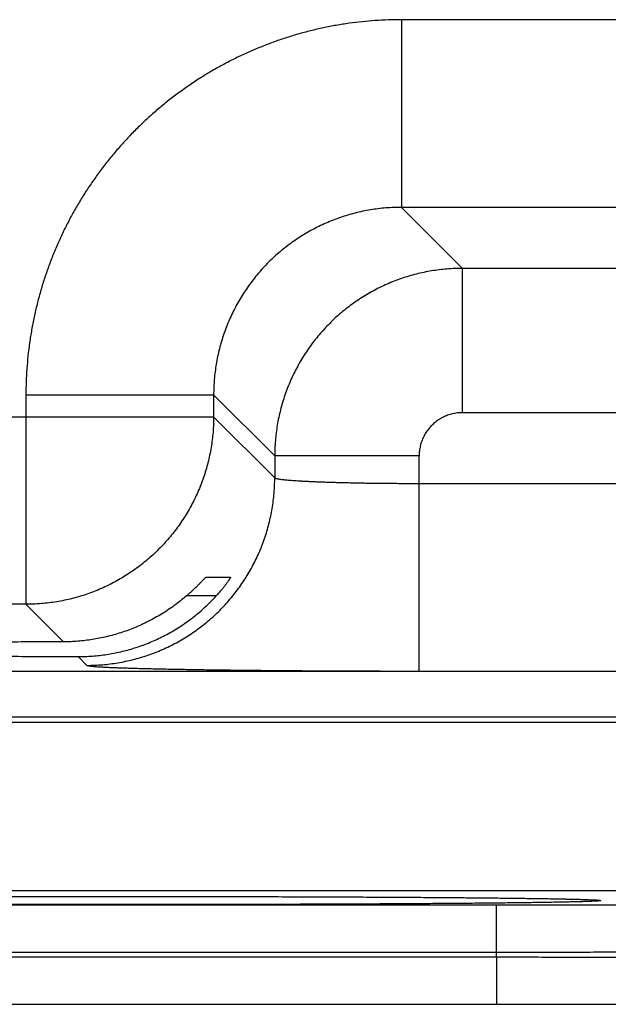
# Model space of a CAD drawing. Header units: inches. Extents: x 0 to 34, y 0 to 22.
# Tile 68 of 112: x 21.593 to 21.837, y 13.963 to 14.372. Entities that reach past the tile are written whole.
import ezdxf

# ---------------------------------------------------------------- set-up
doc = ezdxf.new("R2010")
doc.units = ezdxf.units.IN
doc.header["$LTSCALE"] = 1.87
doc.header["$MEASUREMENT"] = 0
doc.layers.get('0').update_dxf_attribs({"linetype": 'CONTINUOUS'})

msp = doc.modelspace()

# ---------------------------------------------------------------- linework, layer by layer
at = {"color": 7, "linetype": 'CONTINUOUS'}
for p, q in [((21.9016, 14.37228), (21.75129, 14.37228)), ((21.75129, 14.37228), (21.75129, 14.29429)), ((21.9016, 14.29429), (21.75129, 14.29429)), ((21.75129, 14.29429), (21.77666, 14.26892)), ((21.87623, 14.26892), (21.77666, 14.26892)), ((21.77666, 14.20893), (21.77666, 14.26892)), ((21.59531, 14.21631), (21.6733, 14.21631)), ((21.59531, 14.21631), (21.59531, 14.12929)), ((21.6733, 14.21631), (21.69867, 14.19094)), ((21.6733, 14.21631), (21.6733, 14.20728)), ((21.04959, 14.20728), (21.6733, 14.20728)), ((21.6733, 14.20728), (21.69867, 14.18191)), ((21.87623, 14.20893), (21.77666, 14.20893)), ((21.75866, 14.19094), (21.69867, 14.19094)), ((21.69867, 14.19094), (21.69867, 14.18191)), ((21.75866, 14.10156), (21.75866, 14.19094)), ((21.75866, 14.17955), (21.89423, 14.17955)), ((21.67005, 14.14052), (21.68035, 14.14052)), ((21.67437, 14.13278), (21.66201, 14.13278)), ((21.59531, 14.12929), (21.12758, 14.12929)), ((21.59531, 14.12929), (21.61091, 14.11369)), ((21.61703, 14.10758), (21.62068, 14.10392)), ((18.41877, 14.10148), (25.80914, 14.10148)), ((21.75866, 14.10156), (21.89423, 14.10156)), ((18.41877, 14.08246), (25.80914, 14.08246)), ((21.30177, 14.0803), (21.97912, 14.0803)), ((21.34021, 14.01031), (21.94068, 14.01031)), ((21.59014, 14.0078), (21.60258, 14.00782)), ((21.60258, 14.00782), (21.61518, 14.00784)), ((21.61518, 14.00784), (21.6279, 14.00785)), ((21.6279, 14.00785), (21.64045, 14.00786)), ((21.64045, 14.00786), (21.65298, 14.00785)), ((21.65298, 14.00785), (21.6657, 14.00784)), ((21.6657, 14.00784), (21.67831, 14.00782)), ((21.67831, 14.00782), (21.69075, 14.0078)), ((21.69075, 14.0078), (21.70298, 14.00777)), ((21.70298, 14.00777), (21.71494, 14.00773)), ((21.71494, 14.00773), (21.72657, 14.00768)), ((21.72657, 14.00768), (21.7378, 14.00763)), ((21.7378, 14.00763), (21.74868, 14.00757)), ((21.74868, 14.00757), (21.75872, 14.0075)), ((21.75872, 14.0075), (21.76741, 14.00744)), ((21.76741, 14.00744), (21.77824, 14.00735)), ((21.77824, 14.00735), (21.78693, 14.00727)), ((21.78693, 14.00727), (21.79416, 14.00719)), ((21.79416, 14.00719), (21.80031, 14.00712)), ((21.80031, 14.00712), (21.80557, 14.00705)), ((21.80557, 14.00705), (21.81136, 14.00696)), ((21.81136, 14.00696), (21.81597, 14.00688)), ((21.81597, 14.00688), (21.81969, 14.0068)), ((21.81969, 14.0068), (21.82273, 14.00673)), ((21.82273, 14.00673), (21.82519, 14.00667)), ((21.82519, 14.00667), (21.82713, 14.00661)), ((21.82713, 14.00661), (21.82866, 14.00656)), ((21.82866, 14.00656), (21.82958, 14.00652)), ((21.82958, 14.00652), (21.83034, 14.00648)), ((21.83034, 14.00648), (21.83075, 14.00646)), ((21.83075, 14.00646), (21.83109, 14.00644)), ((21.83109, 14.00644), (21.83137, 14.00643)), ((21.83137, 14.00643), (21.83158, 14.00641)), ((21.83158, 14.00641), (21.83174, 14.0064)), ((21.83189, 14.00639), (21.83192, 14.00639)), ((21.49008, 14.00432), (21.79081, 14.00432)), ((21.79081, 13.98467), (21.79081, 14.00432)), ((21.49008, 13.98467), (21.79081, 13.98467)), ((21.79085, 13.98274), (21.79081, 13.98467)), ((21.49005, 13.98274), (21.79085, 13.98274)), ((21.79085, 13.98274), (21.79085, 13.96309)), ((21.48395, 13.96309), (21.79085, 13.96309)), ((21.79085, 13.96309), (21.80319, 13.96309)), ((21.80319, 13.96309), (21.81572, 13.96308)), ((21.81572, 13.96308), (21.82813, 13.96306)), ((21.82813, 13.96306), (21.84037, 13.96303))]:
    msp.add_line(p, q, dxfattribs=at)
msp.add_lwpolyline([(21.83174, 14.0064), (21.83186, 14.00639), (21.83189, 14.00639)], dxfattribs=at)
for points, knots in [([(21.75129, 14.37228), (21.74948, 14.37228), (21.74586, 14.37222), (21.74043, 14.37193), (21.735, 14.37146), (21.7296, 14.3708), (21.72422, 14.36995), (21.71888, 14.36891), (21.71357, 14.36769), (21.70831, 14.36628), (21.7031, 14.36468), (21.69795, 14.36291), (21.69286, 14.36096), (21.68785, 14.35883), (21.68291, 14.35653), (21.67806, 14.35406), (21.67329, 14.35142), (21.66862, 14.34861), (21.66406, 14.34565), (21.65959, 14.34253), (21.65524, 14.33925), (21.65101, 14.33582), (21.6469, 14.33225), (21.64292, 14.32853), (21.63907, 14.32468), (21.63535, 14.3207), (21.63178, 14.31659), (21.62835, 14.31236), (21.62507, 14.30801), (21.62195, 14.30355), (21.61898, 14.29898), (21.61618, 14.29431), (21.61354, 14.28955), (21.61107, 14.28469), (21.60877, 14.27976), (21.60664, 14.27474), (21.60469, 14.26966), (21.60291, 14.26451), (21.60132, 14.2593), (21.59991, 14.25403), (21.59869, 14.24873), (21.59765, 14.24338), (21.5968, 14.238), (21.59613, 14.23259), (21.59566, 14.22717), (21.59538, 14.22174), (21.59531, 14.21812), (21.59531, 14.21631)], [0, 0, 0, 0, 0.022161, 0.044356, 0.066574, 0.088801, 0.111028, 0.133246, 0.155464, 0.177691, 0.199926, 0.222163, 0.244394, 0.266622, 0.288847, 0.311071, 0.333295, 0.35552, 0.377746, 0.399972, 0.422198, 0.444423, 0.466649, 0.488874, 0.511099, 0.533323, 0.555548, 0.577774, 0.6, 0.622226, 0.644452, 0.666678, 0.688903, 0.711128, 0.733352, 0.755576, 0.777805, 0.800041, 0.822277, 0.844507, 0.866729, 0.888953, 0.911185, 0.933417, 0.955638, 0.977836, 1, 1, 1, 1]), ([(21.75129, 14.29429), (21.75022, 14.29429), (21.74807, 14.29425), (21.74485, 14.29405), (21.74164, 14.29372), (21.73845, 14.29326), (21.73528, 14.29266), (21.73213, 14.29193), (21.72902, 14.29108), (21.72595, 14.2901), (21.72292, 14.28899), (21.71994, 14.28775), (21.71702, 14.2864), (21.71415, 14.28492), (21.71135, 14.28333), (21.70861, 14.28162), (21.70595, 14.27981), (21.70337, 14.27788), (21.70087, 14.27585), (21.69845, 14.27371), (21.69612, 14.27148), (21.69389, 14.26916), (21.69176, 14.26674), (21.68972, 14.26424), (21.6878, 14.26165), (21.68598, 14.25899), (21.68427, 14.25626), (21.68268, 14.25345), (21.6812, 14.25059), (21.67985, 14.24766), (21.67861, 14.24468), (21.6775, 14.24165), (21.67652, 14.23858), (21.67566, 14.23547), (21.67494, 14.23233), (21.67434, 14.22915), (21.67388, 14.22596), (21.67354, 14.22275), (21.67335, 14.21953), (21.6733, 14.21738), (21.6733, 14.21631)], [0, 0, 0, 0, 0.026326, 0.05265, 0.078971, 0.105291, 0.131612, 0.157932, 0.18425, 0.210565, 0.236878, 0.263188, 0.289496, 0.315803, 0.34211, 0.368417, 0.394724, 0.421029, 0.447334, 0.473639, 0.499944, 0.526249, 0.552554, 0.578861, 0.605169, 0.631478, 0.657787, 0.684098, 0.71041, 0.736723, 0.763038, 0.789358, 0.815684, 0.842013, 0.868345, 0.894675, 0.921003, 0.947332, 0.973663, 1, 1, 1, 1]), ([(21.77666, 14.26892), (21.77558, 14.26892), (21.77343, 14.26888), (21.77022, 14.26868), (21.76701, 14.26834), (21.76382, 14.26788), (21.76065, 14.26728), (21.7575, 14.26655), (21.75439, 14.2657), (21.75132, 14.26471), (21.74829, 14.2636), (21.74532, 14.26237), (21.74239, 14.26101), (21.73952, 14.25953), (21.73672, 14.25794), (21.73399, 14.25623), (21.73133, 14.25441), (21.72875, 14.25249), (21.72625, 14.25046), (21.72383, 14.24832), (21.7215, 14.24609), (21.71927, 14.24377), (21.71714, 14.24135), (21.71511, 14.23885), (21.71318, 14.23626), (21.71136, 14.2336), (21.70965, 14.23086), (21.70806, 14.22806), (21.70658, 14.22519), (21.70522, 14.22226), (21.70399, 14.21928), (21.70288, 14.21626), (21.70189, 14.21318), (21.70104, 14.21008), (21.70031, 14.20693), (21.69971, 14.20377), (21.69925, 14.20058), (21.69892, 14.19737), (21.69872, 14.19416), (21.69867, 14.19201), (21.69867, 14.19094)], [0, 0, 0, 0, 0.02633, 0.052658, 0.078985, 0.10531, 0.131635, 0.157961, 0.184286, 0.210609, 0.236933, 0.26326, 0.289587, 0.315904, 0.342203, 0.368494, 0.394785, 0.42108, 0.447383, 0.473692, 0.500001, 0.526307, 0.552615, 0.578933, 0.605258, 0.631584, 0.657907, 0.684231, 0.710561, 0.736892, 0.763218, 0.789538, 0.815859, 0.842182, 0.868502, 0.894809, 0.921107, 0.947401, 0.973698, 1, 1, 1, 1]), ([(21.6733, 14.20728), (21.6733, 14.20621), (21.67326, 14.20406), (21.67306, 14.20084), (21.67272, 14.19763), (21.67226, 14.19444), (21.67166, 14.19127), (21.67093, 14.18813), (21.67008, 14.18503), (21.66909, 14.18196), (21.66798, 14.17893), (21.66675, 14.17595), (21.66539, 14.17302), (21.66391, 14.17016), (21.66232, 14.16735), (21.66061, 14.16462), (21.65879, 14.16196), (21.65687, 14.15937), (21.65483, 14.15687), (21.6527, 14.15445), (21.65047, 14.15213), (21.64814, 14.14989), (21.64572, 14.14776), (21.64322, 14.14573), (21.64063, 14.1438), (21.63797, 14.14198), (21.63524, 14.14027), (21.63243, 14.13868), (21.62957, 14.1372), (21.62664, 14.13585), (21.62366, 14.13461), (21.62064, 14.1335), (21.61757, 14.13252), (21.61446, 14.13166), (21.61132, 14.13093), (21.60815, 14.13034), (21.60496, 14.12987), (21.60175, 14.12954), (21.59854, 14.12934), (21.59639, 14.12929), (21.59531, 14.12929)], [0, 0, 0, 0, 0.026315, 0.05263, 0.078945, 0.105261, 0.131577, 0.157893, 0.184209, 0.210526, 0.236843, 0.263161, 0.289478, 0.315796, 0.342114, 0.368432, 0.39475, 0.421068, 0.447387, 0.473705, 0.500023, 0.526342, 0.55266, 0.578978, 0.605297, 0.631615, 0.657932, 0.68425, 0.710567, 0.736885, 0.763203, 0.789519, 0.815835, 0.842151, 0.868467, 0.894785, 0.921098, 0.947404, 0.973703, 1, 1, 1, 1]), ([(21.77666, 14.20893), (21.77631, 14.20893), (21.77562, 14.20891), (21.77459, 14.20882), (21.77355, 14.20867), (21.77253, 14.20846), (21.77151, 14.20819), (21.77051, 14.20786), (21.76954, 14.20748), (21.76859, 14.20703), (21.76766, 14.20654), (21.76677, 14.20599), (21.76591, 14.20538), (21.76509, 14.20473), (21.7643, 14.20404), (21.76356, 14.2033), (21.76286, 14.20251), (21.76221, 14.20169), (21.76161, 14.20083), (21.76106, 14.19994), (21.76057, 14.19901), (21.76012, 14.19806), (21.75973, 14.19708), (21.7594, 14.19609), (21.75913, 14.19507), (21.75892, 14.19405), (21.75877, 14.19301), (21.75868, 14.19197), (21.75866, 14.19128), (21.75866, 14.19094)], [0, 0, 0, 0, 0.036617, 0.073427, 0.110383, 0.147443, 0.184567, 0.221713, 0.258844, 0.295937, 0.333007, 0.370073, 0.407151, 0.444244, 0.481347, 0.518455, 0.555564, 0.592666, 0.629753, 0.666826, 0.703904, 0.741008, 0.778157, 0.815328, 0.852478, 0.889563, 0.92654, 0.963368, 1, 1, 1, 1]), ([(21.62068, 14.10392), (21.62176, 14.10392), (21.62391, 14.10397), (21.62712, 14.10417), (21.63033, 14.1045), (21.63352, 14.10497), (21.63669, 14.10557), (21.63983, 14.10629), (21.64294, 14.10715), (21.64601, 14.10813), (21.64904, 14.10925), (21.65201, 14.11048), (21.65494, 14.11184), (21.65781, 14.11331), (21.66061, 14.11491), (21.66334, 14.11661), (21.66601, 14.11843), (21.66859, 14.12036), (21.67109, 14.12239), (21.67351, 14.12453), (21.67584, 14.12676), (21.67807, 14.12909), (21.6802, 14.1315), (21.68224, 14.13401), (21.68416, 14.13659), (21.68598, 14.13925), (21.68769, 14.14199), (21.68928, 14.14479), (21.69076, 14.14766), (21.69212, 14.15058), (21.69335, 14.15356), (21.69446, 14.15659), (21.69545, 14.15966), (21.6963, 14.16277), (21.69703, 14.16591), (21.69763, 14.16907), (21.69809, 14.17226), (21.69843, 14.17547), (21.69863, 14.17869), (21.69867, 14.18084), (21.69867, 14.18191)], [0, 0, 0, 0, 0.026313, 0.052627, 0.078941, 0.105256, 0.131571, 0.157886, 0.184201, 0.210517, 0.236833, 0.263149, 0.289465, 0.315782, 0.342098, 0.368415, 0.394732, 0.421049, 0.447367, 0.473684, 0.500001, 0.526318, 0.552636, 0.578953, 0.60527, 0.631587, 0.657904, 0.68422, 0.710537, 0.736853, 0.763169, 0.789485, 0.8158, 0.842115, 0.86843, 0.894745, 0.921059, 0.947373, 0.973687, 1, 1, 1, 1]), ([(21.69867, 14.18191), (21.69869, 14.18187), (21.6988, 14.18178), (21.69903, 14.18168), (21.69938, 14.18158), (21.69984, 14.18148), (21.70041, 14.18137), (21.7011, 14.18127), (21.7019, 14.18117), (21.70282, 14.18107), (21.70384, 14.18097), (21.70497, 14.18088), (21.70621, 14.18078), (21.70755, 14.18069), (21.70899, 14.1806), (21.71053, 14.18051), (21.71217, 14.18043), (21.71389, 14.18035), (21.71571, 14.18027), (21.71761, 14.1802), (21.71958, 14.18013), (21.72164, 14.18006), (21.72377, 14.17999), (21.72597, 14.17993), (21.72823, 14.17988), (21.73055, 14.17983), (21.73293, 14.17978), (21.73535, 14.17973), (21.73783, 14.17969), (21.74034, 14.17966), (21.74289, 14.17963), (21.74547, 14.1796), (21.74808, 14.17958), (21.75071, 14.17957), (21.75335, 14.17955), (21.756, 14.17955), (21.75778, 14.17955), (21.75866, 14.17955)], [0, 0, 0, 0, 0.002498, 0.006617, 0.012558, 0.020374, 0.030076, 0.041659, 0.05511, 0.070405, 0.087518, 0.106417, 0.127067, 0.149429, 0.173458, 0.199108, 0.22633, 0.255071, 0.285272, 0.316876, 0.349821, 0.384042, 0.419471, 0.456039, 0.493674, 0.532302, 0.571848, 0.612233, 0.65338, 0.695207, 0.737631, 0.780569, 0.823937, 0.867649, 0.911621, 0.955768, 1, 1, 1, 1]), ([(21.66201, 14.13278), (21.66227, 14.13301), (21.66278, 14.13346), (21.66353, 14.13412), (21.66423, 14.13477), (21.6649, 14.13539), (21.66552, 14.13599), (21.66611, 14.13655), (21.66665, 14.13708), (21.66714, 14.13758), (21.66759, 14.13803), (21.668, 14.13845), (21.66837, 14.13883), (21.66869, 14.13916), (21.66898, 14.13946), (21.66922, 14.13972), (21.66944, 14.13993), (21.66961, 14.14012), (21.66976, 14.14026), (21.66987, 14.14037), (21.66996, 14.14045), (21.67001, 14.1405), (21.67004, 14.14052), (21.67005, 14.14052)], [0, 0, 0, 0, 0.093093, 0.182833, 0.26871, 0.350314, 0.427653, 0.500435, 0.568278, 0.630933, 0.688423, 0.740626, 0.787615, 0.829425, 0.866231, 0.898139, 0.925332, 0.947993, 0.96629, 0.980452, 0.990645, 0.997085, 1, 1, 1, 1]), ([(21.68035, 14.14052), (21.68035, 14.14052), (21.68035, 14.14048), (21.68033, 14.14045), (21.68028, 14.14036), (21.68021, 14.14024), (21.68012, 14.14008), (21.67999, 14.13989), (21.67984, 14.13966), (21.67966, 14.13939), (21.67945, 14.13908), (21.6792, 14.13873), (21.67893, 14.13835), (21.67862, 14.13793), (21.67827, 14.13747), (21.6779, 14.13697), (21.67748, 14.13644), (21.67704, 14.13589), (21.67656, 14.1353), (21.67605, 14.1347), (21.67552, 14.13407), (21.67495, 14.13343), (21.67457, 14.133), (21.67437, 14.13278)], [0, 0, 0, 0, 0.001698, 0.007099, 0.016707, 0.030728, 0.049309, 0.072632, 0.100785, 0.133928, 0.1721, 0.215408, 0.263828, 0.317381, 0.37597, 0.439511, 0.507811, 0.580661, 0.657754, 0.738739, 0.823126, 0.910393, 1, 1, 1, 1]), ([(21.64045, 14.11114), (21.64141, 14.11145), (21.64333, 14.11209), (21.64618, 14.11318), (21.649, 14.11438), (21.65178, 14.1157), (21.65452, 14.11713), (21.65722, 14.11869), (21.65987, 14.12036), (21.66246, 14.12215), (21.66499, 14.12406), (21.66746, 14.12607), (21.66985, 14.1282), (21.67216, 14.13043), (21.67364, 14.13199), (21.67437, 14.13278)], [0, 0, 0, 0, 0.07447, 0.14934, 0.224561, 0.300144, 0.376193, 0.452677, 0.529574, 0.606982, 0.684837, 0.763048, 0.841671, 0.920684, 1, 1, 1, 1]), ([(21.66201, 14.13278), (21.66119, 14.13208), (21.65953, 14.13071), (21.65697, 14.12876), (21.65435, 14.12693), (21.65167, 14.12521), (21.64893, 14.12362), (21.64615, 14.12214), (21.64332, 14.12078), (21.64141, 14.11995), (21.64045, 14.11956)], [0, 0, 0, 0, 0.127219, 0.253841, 0.379779, 0.505138, 0.629854, 0.753882, 0.877304, 1, 1, 1, 1]), ([(21.64045, 14.11956), (21.6395, 14.11917), (21.6376, 14.11843), (21.63471, 14.11744), (21.63179, 14.11657), (21.62886, 14.11581), (21.6259, 14.11516), (21.62293, 14.11464), (21.61994, 14.11422), (21.61694, 14.11392), (21.61393, 14.11374), (21.61192, 14.1137), (21.61091, 14.11369)], [0, 0, 0, 0, 0.101232, 0.202065, 0.302454, 0.402482, 0.502332, 0.601996, 0.70147, 0.800944, 0.900462, 1, 1, 1, 1]), ([(21.61091, 14.11369), (21.60895, 14.11369), (21.60504, 14.11367), (21.59919, 14.11365), (21.59339, 14.11363), (21.58765, 14.1136), (21.58196, 14.11356), (21.57634, 14.11353), (21.5708, 14.11349), (21.56533, 14.11345), (21.55995, 14.1134), (21.55466, 14.11335), (21.54947, 14.1133), (21.54439, 14.11324), (21.53941, 14.11318), (21.53455, 14.11312), (21.52981, 14.11306), (21.5252, 14.11299), (21.52072, 14.11292), (21.51637, 14.11285), (21.51217, 14.11278), (21.50812, 14.1127), (21.50421, 14.11262), (21.50047, 14.11254), (21.49688, 14.11246), (21.49345, 14.11237), (21.4902, 14.11228), (21.48712, 14.11219), (21.48421, 14.1121), (21.48148, 14.11201), (21.47893, 14.11192), (21.47657, 14.11182), (21.47439, 14.11172), (21.47241, 14.11162), (21.47062, 14.11153), (21.46902, 14.11143), (21.46761, 14.11132), (21.46641, 14.11122), (21.4654, 14.11112), (21.4646, 14.11102), (21.46398, 14.11093), (21.46361, 14.11081), (21.46334, 14.11076), (21.46332, 14.11066), (21.46332, 14.11065)], [0, 0, 0, 0, 0.039867, 0.079465, 0.118734, 0.157649, 0.196148, 0.234196, 0.271752, 0.308761, 0.345197, 0.381002, 0.416147, 0.45059, 0.484282, 0.5172, 0.549291, 0.58053, 0.610877, 0.640292, 0.668753, 0.696214, 0.722655, 0.748042, 0.77234, 0.795532, 0.817581, 0.838471, 0.858172, 0.876662, 0.893925, 0.909934, 0.924678, 0.938136, 0.950293, 0.961139, 0.970657, 0.978843, 0.985686, 0.991181, 0.995329, 0.99814, 0.999664, 1, 1, 1, 1]), ([(21.61703, 14.10758), (21.61802, 14.10758), (21.62, 14.10761), (21.62297, 14.10777), (21.62592, 14.10805), (21.62886, 14.10844), (21.63179, 14.10894), (21.6347, 14.10956), (21.63759, 14.11028), (21.6395, 14.11084), (21.64045, 14.11114)], [0, 0, 0, 0, 0.125074, 0.249956, 0.374653, 0.499371, 0.624165, 0.749095, 0.874369, 1, 1, 1, 1]), ([(21.46332, 14.11065), (21.46332, 14.11063), (21.46334, 14.11053), (21.46362, 14.11047), (21.464, 14.11036), (21.46463, 14.11027), (21.46543, 14.11016), (21.46645, 14.11006), (21.46766, 14.10996), (21.46907, 14.10986), (21.47067, 14.10976), (21.47247, 14.10966), (21.47446, 14.10956), (21.47664, 14.10947), (21.47901, 14.10937), (21.48156, 14.10928), (21.4843, 14.10918), (21.48721, 14.10909), (21.4903, 14.109), (21.49356, 14.10891), (21.49699, 14.10883), (21.50058, 14.10875), (21.50434, 14.10866), (21.50824, 14.10859), (21.5123, 14.10851), (21.51651, 14.10843), (21.52086, 14.10836), (21.52534, 14.10829), (21.52996, 14.10823), (21.5347, 14.10816), (21.53957, 14.1081), (21.54455, 14.10804), (21.54964, 14.10799), (21.55483, 14.10794), (21.56012, 14.10789), (21.5655, 14.10784), (21.57097, 14.1078), (21.57652, 14.10776), (21.58214, 14.10772), (21.58783, 14.10769), (21.59358, 14.10766), (21.59938, 14.10764), (21.60523, 14.10761), (21.61111, 14.10759), (21.61505, 14.10758), (21.61703, 14.10758)], [0, 0, 0, 0, 0.000358, 0.001859, 0.004599, 0.008623, 0.013942, 0.020554, 0.028454, 0.037637, 0.04809, 0.059806, 0.072768, 0.086964, 0.102379, 0.11899, 0.136786, 0.155739, 0.175834, 0.197046, 0.219345, 0.242717, 0.267124, 0.292546, 0.318951, 0.346304, 0.374586, 0.40375, 0.433774, 0.46462, 0.496247, 0.528632, 0.561721, 0.595492, 0.629898, 0.664898, 0.700461, 0.736532, 0.773087, 0.810071, 0.847444, 0.885173, 0.923197, 0.961492, 1, 1, 1, 1]), ([(21.62068, 14.10392), (21.62073, 14.10388), (21.62092, 14.10382), (21.62127, 14.10373), (21.62181, 14.10365), (21.62253, 14.10357), (21.62342, 14.10348), (21.62449, 14.1034), (21.62573, 14.10332), (21.62715, 14.10323), (21.62874, 14.10315), (21.6305, 14.10307), (21.63242, 14.10299), (21.63451, 14.10291), (21.63677, 14.10284), (21.63918, 14.10276), (21.64175, 14.10269), (21.64447, 14.10261), (21.64734, 14.10254), (21.65035, 14.10247), (21.65351, 14.10241), (21.6568, 14.10234), (21.66023, 14.10228), (21.66379, 14.10222), (21.66746, 14.10216), (21.67126, 14.1021), (21.67517, 14.10205), (21.6792, 14.102), (21.68332, 14.10195), (21.68754, 14.1019), (21.69186, 14.10186), (21.69626, 14.10182), (21.70074, 14.10178), (21.7053, 14.10174), (21.70993, 14.10171), (21.71463, 14.10168), (21.71938, 14.10166), (21.72418, 14.10163), (21.72903, 14.10161), (21.73391, 14.1016), (21.73883, 14.10158), (21.74377, 14.10157), (21.74873, 14.10156), (21.75369, 14.10156), (21.75701, 14.10156), (21.75866, 14.10156)], [0, 0, 0, 0, 0.001426, 0.004083, 0.008016, 0.013231, 0.019726, 0.027494, 0.036531, 0.046826, 0.058362, 0.071121, 0.085088, 0.10025, 0.116588, 0.134078, 0.152694, 0.172414, 0.193218, 0.215077, 0.237959, 0.26183, 0.286661, 0.312428, 0.339095, 0.366623, 0.394974, 0.424112, 0.454004, 0.484609, 0.515884, 0.547787, 0.580279, 0.613319, 0.646868, 0.680886, 0.715324, 0.750126, 0.785237, 0.820624, 0.856256, 0.892079, 0.928025, 0.964023, 1, 1, 1, 1]), ([(21.64045, 14.00448), (21.63832, 14.00448), (21.63405, 14.00448), (21.62766, 14.00448), (21.62128, 14.00448), (21.61492, 14.00449), (21.60859, 14.0045), (21.60229, 14.00451), (21.59603, 14.00452), (21.58983, 14.00453), (21.58368, 14.00455), (21.57759, 14.00457), (21.57157, 14.00459), (21.56563, 14.00461), (21.55977, 14.00463), (21.55399, 14.00465), (21.54831, 14.00468), (21.54273, 14.00471), (21.53726, 14.00474), (21.5319, 14.00477), (21.52665, 14.0048), (21.52154, 14.00483), (21.51655, 14.00487), (21.51169, 14.0049), (21.50698, 14.00494), (21.50241, 14.00498), (21.498, 14.00502), (21.49374, 14.00506), (21.48964, 14.0051), (21.48571, 14.00515), (21.48194, 14.00519), (21.47835, 14.00524), (21.47494, 14.00529), (21.4717, 14.00534), (21.46866, 14.00538), (21.46579, 14.00543), (21.46313, 14.00549), (21.46065, 14.00554), (21.45837, 14.00559), (21.45629, 14.00564), (21.45441, 14.00569), (21.45274, 14.00575), (21.45127, 14.0058), (21.45001, 14.00586), (21.44895, 14.00591), (21.44812, 14.00597), (21.44745, 14.006), (21.44709, 14.0061), (21.44676, 14.00607), (21.44676, 14.00626), (21.44709, 14.00623), (21.44745, 14.00633), (21.44812, 14.00636), (21.4486, 14.0064), (21.44888, 14.00642)], [0, 0, 0, 0, 0.032635, 0.065268, 0.097851, 0.130341, 0.16269, 0.194855, 0.226799, 0.258491, 0.289896, 0.320984, 0.351721, 0.382076, 0.412015, 0.441504, 0.470508, 0.498996, 0.526941, 0.554322, 0.581105, 0.60725, 0.632725, 0.657508, 0.681573, 0.704895, 0.727444, 0.749198, 0.770131, 0.790221, 0.809447, 0.827789, 0.845226, 0.861739, 0.877307, 0.891916, 0.90555, 0.918195, 0.929837, 0.94046, 0.950054, 0.95861, 0.96612, 0.972575, 0.977965, 0.982287, 0.985538, 0.987719, 0.988838, 0.989123, 0.990243, 0.992425, 0.995677, 1, 1, 1, 1]), ([(21.44897, 14.00642), (21.44929, 14.00644), (21.45004, 14.00648), (21.45127, 14.00653), (21.45274, 14.00658), (21.45441, 14.00664), (21.45629, 14.00669), (21.45837, 14.00674), (21.46065, 14.0068), (21.46313, 14.00685), (21.4658, 14.0069), (21.46866, 14.00695), (21.47171, 14.007), (21.47494, 14.00705), (21.47835, 14.00709), (21.48194, 14.00714), (21.48571, 14.00718), (21.48964, 14.00723), (21.49374, 14.00727), (21.498, 14.00731), (21.50242, 14.00735), (21.50698, 14.00739), (21.5117, 14.00743), (21.51655, 14.00747), (21.52154, 14.0075), (21.52666, 14.00753), (21.5319, 14.00757), (21.53726, 14.0076), (21.54274, 14.00763), (21.54832, 14.00765), (21.554, 14.00768), (21.55977, 14.0077), (21.56563, 14.00773), (21.57157, 14.00775), (21.57759, 14.00777), (21.58368, 14.00778), (21.58983, 14.0078), (21.59604, 14.00781), (21.60229, 14.00782), (21.60859, 14.00783), (21.61493, 14.00784), (21.62129, 14.00785), (21.62767, 14.00785), (21.63405, 14.00786), (21.63832, 14.00786), (21.64045, 14.00786)], [0, 0, 0, 0, 0.005071, 0.011674, 0.019357, 0.028112, 0.037928, 0.048796, 0.060705, 0.073642, 0.087591, 0.102536, 0.118463, 0.135355, 0.153194, 0.171959, 0.191628, 0.212181, 0.233595, 0.255848, 0.278918, 0.302777, 0.327394, 0.352746, 0.378809, 0.405559, 0.432958, 0.460967, 0.489557, 0.518702, 0.548372, 0.578534, 0.609157, 0.640207, 0.67165, 0.703453, 0.735581, 0.768001, 0.80068, 0.833584, 0.866676, 0.89991, 0.93324, 0.966619, 1, 1, 1, 1]), ([(21.64045, 14.00786), (21.64258, 14.00786), (21.64684, 14.00786), (21.65323, 14.00785), (21.65961, 14.00785), (21.66597, 14.00784), (21.6723, 14.00783), (21.6786, 14.00782), (21.68486, 14.00781), (21.69106, 14.0078), (21.69721, 14.00778), (21.7033, 14.00777), (21.70932, 14.00775), (21.71526, 14.00773), (21.72113, 14.0077), (21.7269, 14.00768), (21.73258, 14.00765), (21.73816, 14.00763), (21.74363, 14.0076), (21.74899, 14.00757), (21.75424, 14.00753), (21.75936, 14.0075), (21.76435, 14.00747), (21.7692, 14.00743), (21.77391, 14.00739), (21.77848, 14.00735), (21.78289, 14.00731), (21.78715, 14.00727), (21.79125, 14.00723), (21.79519, 14.00718), (21.79895, 14.00714), (21.80254, 14.00709), (21.80596, 14.00705), (21.80919, 14.007), (21.81224, 14.00695), (21.8151, 14.0069), (21.81777, 14.00685), (21.82024, 14.0068), (21.82252, 14.00674), (21.8246, 14.00669), (21.82648, 14.00664), (21.82815, 14.00658), (21.82962, 14.00653), (21.83086, 14.00648), (21.8316, 14.00644), (21.83192, 14.00642)], [0, 0, 0, 0, 0.033386, 0.066769, 0.100102, 0.133339, 0.166432, 0.199337, 0.232017, 0.264437, 0.296565, 0.328368, 0.359813, 0.390866, 0.421493, 0.451661, 0.481332, 0.510475, 0.539063, 0.567073, 0.594473, 0.62122, 0.647281, 0.672633, 0.697253, 0.721111, 0.744179, 0.766433, 0.787848, 0.808401, 0.828069, 0.846833, 0.864671, 0.881564, 0.897491, 0.912435, 0.926383, 0.939319, 0.951229, 0.962097, 0.971912, 0.980665, 0.988347, 0.99495, 1, 1, 1, 1]), ([(21.83201, 14.00642), (21.83229, 14.0064), (21.83278, 14.00636), (21.83344, 14.00633), (21.8338, 14.00623), (21.83413, 14.00626), (21.83413, 14.00607), (21.8338, 14.0061), (21.83344, 14.006), (21.83278, 14.00597), (21.83194, 14.00591), (21.83088, 14.00586), (21.82962, 14.0058), (21.82815, 14.00575), (21.82648, 14.00569), (21.8246, 14.00564), (21.82252, 14.00559), (21.82024, 14.00554), (21.81777, 14.00549), (21.8151, 14.00543), (21.81224, 14.00538), (21.80919, 14.00534), (21.80595, 14.00529), (21.80254, 14.00524), (21.79895, 14.00519), (21.79518, 14.00515), (21.79125, 14.0051), (21.78715, 14.00506), (21.78289, 14.00502), (21.77847, 14.00498), (21.77391, 14.00494), (21.7692, 14.0049), (21.76434, 14.00487), (21.75935, 14.00483), (21.75423, 14.0048), (21.74899, 14.00477), (21.74363, 14.00474), (21.73816, 14.00471), (21.73258, 14.00468), (21.7269, 14.00465), (21.72112, 14.00463), (21.71526, 14.00461), (21.70932, 14.00459), (21.7033, 14.00457), (21.69721, 14.00455), (21.69106, 14.00453), (21.68486, 14.00452), (21.6786, 14.00451), (21.6723, 14.0045), (21.66597, 14.00449), (21.65961, 14.00448), (21.65323, 14.00448), (21.64684, 14.00448), (21.64258, 14.00448), (21.64045, 14.00448)], [0, 0, 0, 0, 0.004322, 0.007573, 0.009753, 0.010873, 0.011158, 0.012278, 0.01446, 0.017712, 0.022035, 0.027425, 0.03388, 0.041391, 0.049949, 0.059544, 0.070168, 0.081809, 0.094455, 0.108091, 0.122701, 0.13827, 0.154782, 0.17222, 0.190563, 0.20979, 0.229881, 0.250814, 0.272567, 0.295119, 0.318441, 0.342506, 0.367288, 0.392765, 0.418914, 0.445697, 0.473077, 0.501025, 0.529515, 0.558519, 0.588004, 0.617939, 0.648291, 0.679027, 0.710116, 0.741522, 0.773213, 0.805158, 0.837322, 0.869671, 0.902159, 0.93474, 0.967369, 1, 1, 1, 1]), ([(21.79081, 14.00432), (21.79256, 14.00432), (21.79605, 14.00432), (21.80128, 14.00432), (21.80649, 14.00433), (21.81169, 14.00433), (21.81686, 14.00434), (21.82199, 14.00435), (21.82709, 14.00436), (21.83214, 14.00437), (21.83714, 14.00438), (21.84209, 14.0044), (21.84698, 14.00441), (21.85179, 14.00443), (21.85653, 14.00445), (21.8612, 14.00447), (21.86577, 14.00449), (21.87025, 14.00452), (21.87464, 14.00454), (21.87893, 14.00457), (21.8831, 14.0046), (21.88717, 14.00463), (21.89112, 14.00466), (21.89494, 14.00469), (21.89864, 14.00472), (21.90221, 14.00475), (21.90564, 14.00479), (21.90893, 14.00482), (21.91208, 14.00486), (21.91508, 14.0049), (21.91793, 14.00493), (21.92063, 14.00497), (21.92316, 14.00501), (21.92554, 14.00505), (21.92775, 14.00509), (21.92979, 14.00514), (21.93167, 14.00518), (21.93337, 14.00522), (21.9349, 14.00526), (21.93626, 14.00531), (21.93743, 14.00535), (21.93843, 14.0054), (21.93925, 14.00544), (21.93988, 14.00549), (21.94036, 14.00552), (21.94059, 14.00557), (21.94077, 14.00559), (21.94077, 14.00563)], [0, 0, 0, 0, 0.034938, 0.069822, 0.104609, 0.139256, 0.17372, 0.207965, 0.241959, 0.275665, 0.309042, 0.342047, 0.374635, 0.40676, 0.438383, 0.469471, 0.499988, 0.529897, 0.55916, 0.587742, 0.615608, 0.642725, 0.669059, 0.694578, 0.71925, 0.743045, 0.765938, 0.787899, 0.808901, 0.828917, 0.847922, 0.865896, 0.882816, 0.89866, 0.913408, 0.927046, 0.939559, 0.950929, 0.961138, 0.970173, 0.978025, 0.984687, 0.990153, 0.994415, 0.997469, 0.999319, 1, 1, 1, 1]), ([(21.79081, 13.98467), (21.79275, 13.98467), (21.79662, 13.98468), (21.80241, 13.9847), (21.80819, 13.98471), (21.81396, 13.98473), (21.81969, 13.98474), (21.82539, 13.98476), (21.83105, 13.98478), (21.83666, 13.9848), (21.84222, 13.98482), (21.84772, 13.98484), (21.85315, 13.98486), (21.85851, 13.98489), (21.86379, 13.98491), (21.86899, 13.98494), (21.87409, 13.98496), (21.8791, 13.98499), (21.884, 13.98502), (21.88879, 13.98505), (21.89347, 13.98507), (21.89803, 13.9851), (21.90247, 13.98513), (21.90677, 13.98517), (21.91094, 13.9852), (21.91497, 13.98523), (21.91886, 13.98526), (21.92259, 13.98529), (21.92617, 13.98533), (21.9296, 13.98536), (21.93286, 13.98539), (21.93596, 13.98543), (21.93889, 13.98546), (21.94165, 13.9855), (21.94423, 13.98553), (21.94663, 13.98557), (21.94885, 13.9856), (21.95089, 13.98563), (21.95274, 13.98567), (21.9544, 13.9857), (21.95587, 13.98574), (21.95715, 13.98577), (21.95823, 13.98581), (21.95912, 13.98584), (21.9598, 13.98588), (21.96033, 13.98589), (21.96053, 13.98594), (21.96066, 13.98595)], [0, 0, 0, 0, 0.034185, 0.068322, 0.102374, 0.136301, 0.170067, 0.203635, 0.236968, 0.270025, 0.302769, 0.335161, 0.367158, 0.398722, 0.429814, 0.460405, 0.49046, 0.519943, 0.548817, 0.577049, 0.60461, 0.631467, 0.657587, 0.682938, 0.707492, 0.731222, 0.754102, 0.776107, 0.797209, 0.817383, 0.836603, 0.85485, 0.872102, 0.888338, 0.903537, 0.917684, 0.930763, 0.94276, 0.953657, 0.963441, 0.972101, 0.979627, 0.98601, 0.991243, 0.995322, 0.998241, 1, 1, 1, 1]), ([(21.79085, 13.98274), (21.79278, 13.98274), (21.79665, 13.98273), (21.80245, 13.98272), (21.80823, 13.9827), (21.81399, 13.98268), (21.81973, 13.98266), (21.82543, 13.98264), (21.83109, 13.98262), (21.83671, 13.9826), (21.84227, 13.98258), (21.84777, 13.98255), (21.85321, 13.98252), (21.85857, 13.9825), (21.86385, 13.98247), (21.86904, 13.98244), (21.87415, 13.9824), (21.87915, 13.98237), (21.88406, 13.98234), (21.88885, 13.9823), (21.89353, 13.98227), (21.89809, 13.98223), (21.90253, 13.98219), (21.90683, 13.98215), (21.911, 13.98211), (21.91503, 13.98207), (21.91892, 13.98203), (21.92266, 13.98199), (21.92624, 13.98195), (21.92967, 13.9819), (21.93293, 13.98186), (21.93603, 13.98182), (21.93896, 13.98177), (21.94172, 13.98173), (21.9443, 13.98168), (21.9467, 13.98164), (21.94892, 13.98159), (21.95096, 13.98155), (21.95281, 13.9815), (21.95447, 13.98145), (21.95594, 13.98141), (21.95722, 13.98136), (21.95831, 13.98132), (21.9592, 13.98127), (21.95988, 13.98122), (21.96041, 13.98119), (21.96062, 13.98114), (21.96075, 13.98113)], [0, 0, 0, 0, 0.034176, 0.068309, 0.102358, 0.136287, 0.170057, 0.203629, 0.236961, 0.270017, 0.302758, 0.335147, 0.36714, 0.398699, 0.429788, 0.460377, 0.49043, 0.51991, 0.548779, 0.577008, 0.604564, 0.631417, 0.657533, 0.682881, 0.707432, 0.731159, 0.754036, 0.776038, 0.797138, 0.817309, 0.836528, 0.854773, 0.872024, 0.888261, 0.903462, 0.91761, 0.93069, 0.942688, 0.953588, 0.963377, 0.972042, 0.979574, 0.985964, 0.991207, 0.995295, 0.998225, 1, 1, 1, 1])]:
    msp.add_open_spline(points, degree=3, knots=knots, dxfattribs=at)
msp.add_open_spline([(21.83192, 14.00642), (21.83195, 14.00642), (21.83198, 14.00642), (21.83201, 14.00642)], degree=3, dxfattribs=at)

doc.saveas('drawing.dxf')
